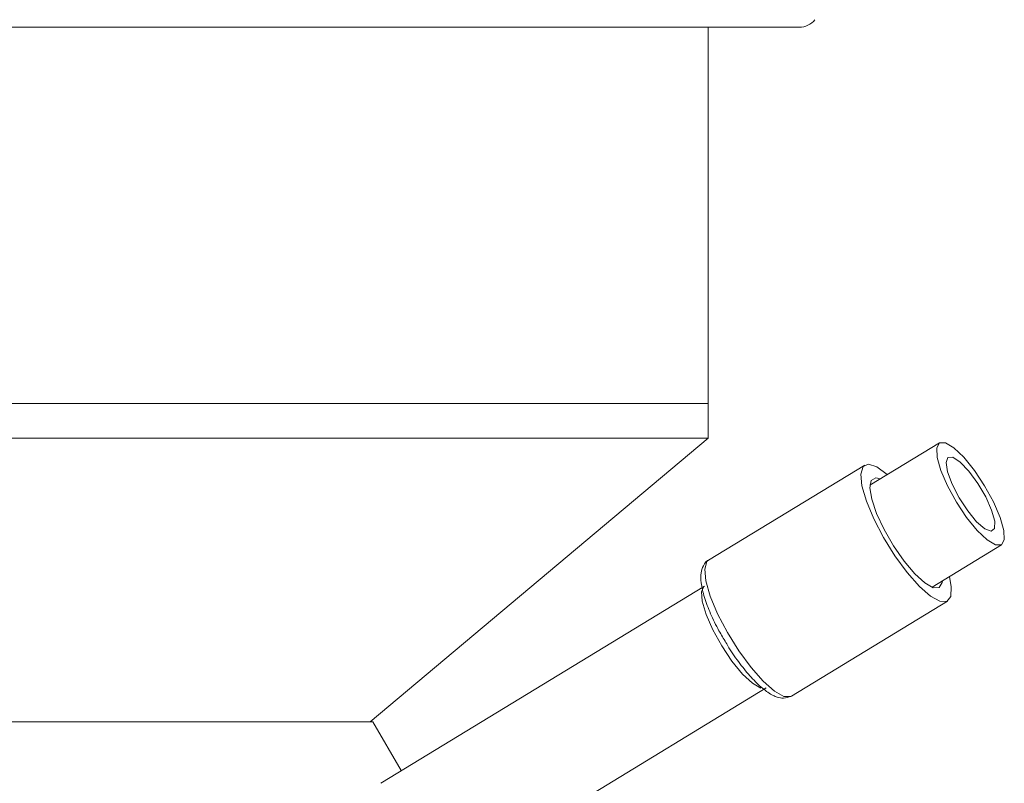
# Model space of a CAD drawing. Header units: inches. Extents: x -4 to 22.9, y -7.2 to 15.7.
# Tile 105 of 127: x 20.4 to 21.9, y 0.8 to 2. Entities that reach past the tile are written whole.
import ezdxf

# ---------------------------------------------------------------- set-up
doc = ezdxf.new("R2010")
doc.units = ezdxf.units.IN
doc.header["$MEASUREMENT"] = 0

msp = doc.modelspace()

# ---------------------------------------------------------------- linework, layer by layer
at = {"color": 7, "linetype": 'Continuous', "lineweight": 15}
for p, q in [((21.6069, 1.9569), (18.8837, 1.9569)), ((21.4638, 1.3659), (21.4638, 1.9569)), ((19.0268, 1.3659), (21.4638, 1.3659)), ((21.4638, 1.3114), (21.4638, 1.3659)), ((21.4638, 1.3114), (19.0268, 1.3114)), ((20.9328, 0.8659), (21.4638, 1.3114)), ((21.8271, 1.304), (21.7179, 1.2375)), ((21.7098, 1.2692), (21.4645, 1.1199)), ((21.8154, 1.0773), (21.9246, 1.1438)), ((21.4653, 1.1203), (21.4645, 1.1199)), ((21.4579, 1.079), (20.9496, 0.7697)), ((21.5945, 0.9063), (21.8397, 1.0556)), ((21.009, 0.587), (21.5551, 0.9192)), ((20.0267, 0.8659), (20.9373, 0.8659)), ((20.9816, 0.7892), (20.9373, 0.8659))]:
    msp.add_line(p, q, dxfattribs=at)
at = {"color": 7, "linetype": 'Continuous', "lineweight": 15, "flags": 128}
for points in [[(21.8697, 1.1869), (21.8864, 1.1664), (21.9021, 1.1515), (21.9152, 1.1437), (21.9244, 1.1437), (21.9289, 1.1516), (21.9282, 1.1666), (21.9224, 1.1871), (21.912, 1.2113), (21.898, 1.2367), (21.8819, 1.2609), (21.8652, 1.2814), (21.8496, 1.2963), (21.8365, 1.3041), (21.8272, 1.304), (21.8228, 1.2961), (21.8235, 1.2812), (21.8293, 1.2606), (21.8397, 1.2364), (21.8536, 1.211), (21.8697, 1.1869)], [(21.7454, 1.2542), (21.7449, 1.2546), (21.7286, 1.2665), (21.7157, 1.2706), (21.7071, 1.2667), (21.7036, 1.2551), (21.7054, 1.2366), (21.7123, 1.2126), (21.7238, 1.1849), (21.7391, 1.1555), (21.7571, 1.1266), (21.7764, 1.1003), (21.7955, 1.0787), (21.8132, 1.0633), (21.8279, 1.0552), (21.8279, 1.0552)], [(21.8714, 1.1972), (21.8855, 1.1802), (21.8983, 1.1691), (21.9081, 1.1654), (21.9135, 1.1696), (21.9138, 1.1811), (21.909, 1.1984), (21.8997, 1.2191), (21.8872, 1.2405), (21.8731, 1.2596), (21.8595, 1.2739), (21.848, 1.2814), (21.8403, 1.2812), (21.8374, 1.2732), (21.8397, 1.2586), (21.8468, 1.2392), (21.8579, 1.2178), (21.8714, 1.1972)], [(21.7342, 1.2474), (21.7271, 1.249), (21.72, 1.2449), (21.7178, 1.2335), (21.7206, 1.2158), (21.7283, 1.1933), (21.7401, 1.1681), (21.755, 1.1424), (21.7716, 1.1184), (21.7885, 1.0984), (21.8042, 1.084), (21.8173, 1.0766), (21.8173, 1.0766)], [(21.8173, 1.0766), (21.8266, 1.0768), (21.8313, 1.0847), (21.8316, 1.0872)], [(21.8279, 1.0552), (21.8388, 1.0551), (21.8448, 1.0629), (21.8457, 1.0781), (21.8428, 1.094)]]:
    msp.add_lwpolyline(points, dxfattribs=at)
at = {"color": 8, "linetype": 'Continuous', "lineweight": 15, "flags": 128}
for points in [[(21.4645, 1.1199), (21.4618, 1.1175), (21.4583, 1.1059), (21.4601, 1.0874), (21.467, 1.0634), (21.4785, 1.0356), (21.4939, 1.0062), (21.5118, 0.9773), (21.5311, 0.9511), (21.5503, 0.9295), (21.5679, 0.914), (21.5827, 0.9059)], [(21.4577, 1.0789), (21.4535, 1.0707), (21.4544, 1.0555), (21.4605, 1.0347), (21.471, 1.0105), (21.485, 0.9852), (21.5012, 0.9612), (21.5178, 0.941), (21.5333, 0.9264), (21.5463, 0.9189)], [(21.5827, 0.9059), (21.5935, 0.9058), (21.5945, 0.9063)]]:
    msp.add_lwpolyline(points, dxfattribs=at)
at = {"color": 7, "linetype": 'Continuous', "lineweight": 15}
msp.add_arc((21.6069, 1.9879), 0.031, 270, 321.9974, dxfattribs=at)
for points, knots in [([(21.4663, 1.1208), (21.4662, 1.1207), (21.4616, 1.1198), (21.4554, 1.1112), (21.4519, 1.0991), (21.4523, 1.0832), (21.4572, 1.0621), (21.467, 1.0362), (21.4788, 1.0116), (21.488, 0.9965), (21.4917, 0.9904)], [0, 0, 0, 0, 0.004009, 0.126107, 0.239007, 0.377205, 0.552605, 0.72181, 0.886302, 1, 1, 1, 1]), ([(21.4917, 0.9904), (21.4933, 0.9877), (21.4999, 0.9761), (21.5137, 0.9569), (21.5315, 0.935), (21.5493, 0.9178), (21.5624, 0.9084), (21.5703, 0.9054), (21.5724, 0.9046)], [0, 0, 0, 0, 0.0633113, 0.272693, 0.4829127, 0.6957911, 0.9156102, 1, 1, 1, 1]), ([(21.5724, 0.9046), (21.5756, 0.9037), (21.5826, 0.9019), (21.5899, 0.9046), (21.5939, 0.9061)], [0, 0, 0, 0, 0.457758, 1, 1, 1, 1])]:
    msp.add_open_spline(points, degree=3, knots=knots, dxfattribs=at)

doc.saveas('drawing.dxf')
